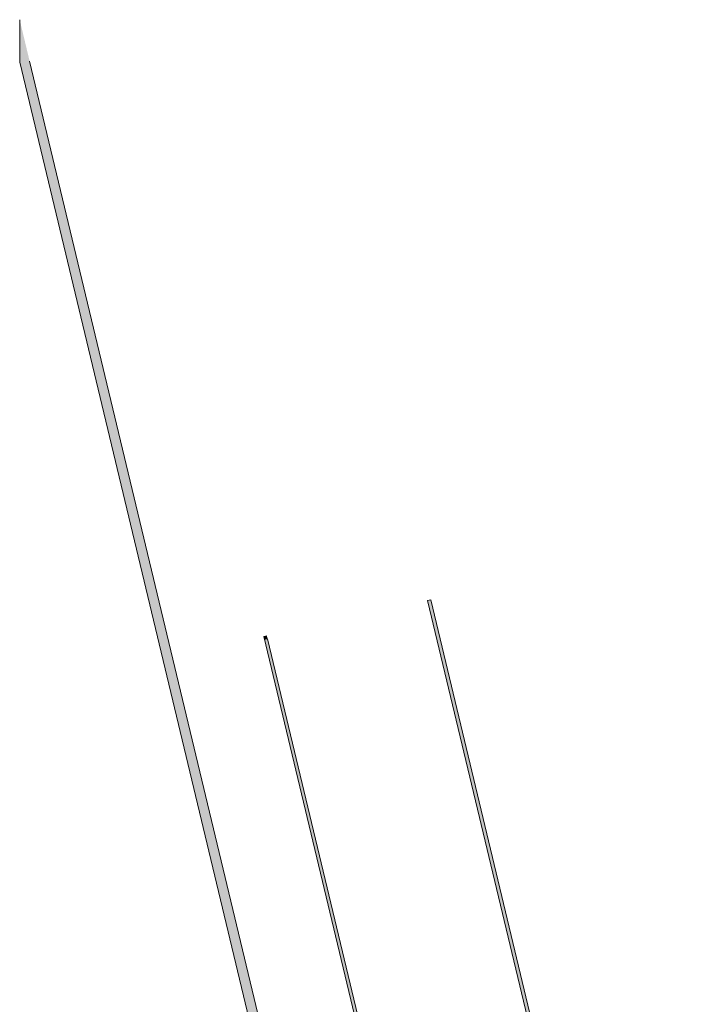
# Model space of a CAD drawing. Header units: millimetres. Extents: x -22000 to 226618, y -100134 to 72379.
# Tile 41 of 44: x 66036 to 108026, y 11915 to 72379. Entities that reach past the tile are written whole.
import ezdxf

# ---------------------------------------------------------------- set-up
doc = ezdxf.new("R2010")
doc.units = ezdxf.units.MM
doc.header["$MEASUREMENT"] = 0
doc.layers.add('01-01 BAT MITOYEN', color=7, linetype='Continuous')
doc.layers.add('02-04 Mur.Construction', color=7, linetype='Continuous')

# ---------------------------------------------------------------- blocks, each defined once
blk = doc.blocks.new('Mur_1_1', base_point=(66046, 69762))
at = {"layer": '01-01 BAT MITOYEN', "linetype": 'Continuous', "lineweight": 0, "true_color": 0xffffff}
for points in [[(66646, 69834), (66036, 72379), (66046, 69762)], [(66646, 69834), (66046, 69762), (66656, 67217)], [(93145, -40756), (66646, 69834), (66656, 67217), (93153, -43365)]]:
    blk.add_hatch(color=7, dxfattribs=at).paths.add_polyline_path(points)
at = {"layer": '01-01 BAT MITOYEN', "color": 7, "linetype": 'Continuous', "lineweight": 20, "flags": 128}
for points in [[(66046, 69762), (93153, -43365)], [(93145, -40756), (66646, 69834)]]:
    blk.add_lwpolyline(points, dxfattribs=at)
at = {"layer": '02-04 Mur.Construction', "color": 7, "linetype": 'Continuous', "lineweight": 20, "flags": 128}
blk.add_lwpolyline([(66046, 69762), (66036, 72379)], dxfattribs=at)
blk = doc.blocks.new('Mur_132_1', base_point=(81026, 34496))
at = {"layer": '01-01 BAT MITOYEN', "linetype": 'Continuous', "lineweight": 0, "true_color": 0xffffff}
for points in [[(81221, 34543), (81026, 34496), (81267, 34348)], [(81267, 34348), (81026, 34496), (81073, 34302)], [(98010, -35524), (81267, 34348), (81073, 34302), (97815, -35570)], [(97815, -35570), (97862, -35765), (98010, -35524)], [(97862, -35765), (98056, -35718), (98010, -35524)]]:
    blk.add_hatch(color=7, dxfattribs=at).paths.add_polyline_path(points)
at = {"layer": '01-01 BAT MITOYEN', "color": 7, "linetype": 'Continuous', "lineweight": 20, "flags": 128}
for points in [[(81026, 34496), (97862, -35765)], [(98010, -35524), (81267, 34348)]]:
    blk.add_lwpolyline(points, dxfattribs=at)
at = {"layer": '02-04 Mur.Construction', "color": 7, "linetype": 'Continuous', "lineweight": 20, "flags": 128}
for points in [[(81026, 34496), (81221, 34543)], [(97862, -35765), (98056, -35718)]]:
    blk.add_lwpolyline(points, dxfattribs=at)
blk = doc.blocks.new('Mur_134_1', base_point=(91237, 36943))
at = {"layer": '02-04 Mur.Construction', "linetype": 'Continuous', "lineweight": 0, "true_color": 0xffffff}
blk.add_hatch(color=7, dxfattribs=at).paths.add_polyline_path([(91089, 36702), (107832, -33170), (108026, -33124), (91284, 36749)])
at = {"layer": '02-04 Mur.Construction', "color": 7, "linetype": 'Continuous', "lineweight": 20}
for p, q in [((91089, 36702), (91284, 36749)), ((107832, -33170), (108026, -33124))]:
    blk.add_line(p, q, dxfattribs=at)
at = {"layer": '02-04 Mur.Construction', "color": 7, "linetype": 'Continuous', "lineweight": 20, "flags": 128}
for points in [[(91089, 36702), (107832, -33170)], [(108026, -33124), (91284, 36749)]]:
    blk.add_lwpolyline(points, dxfattribs=at)

msp = doc.modelspace()

# ---------------------------------------------------------------- block references
at = {"layer": '01-01 BAT MITOYEN', "color": 7, "lineweight": 20}
for name, p in [('Mur_1_1', (66046, 69762)), ('Mur_132_1', (81026, 34496))]:
    msp.add_blockref(name, p, dxfattribs=at)
at = {"layer": '02-04 Mur.Construction', "color": 7, "lineweight": 20}
msp.add_blockref('Mur_134_1', (91237, 36943), dxfattribs=at)

doc.saveas('drawing.dxf')
